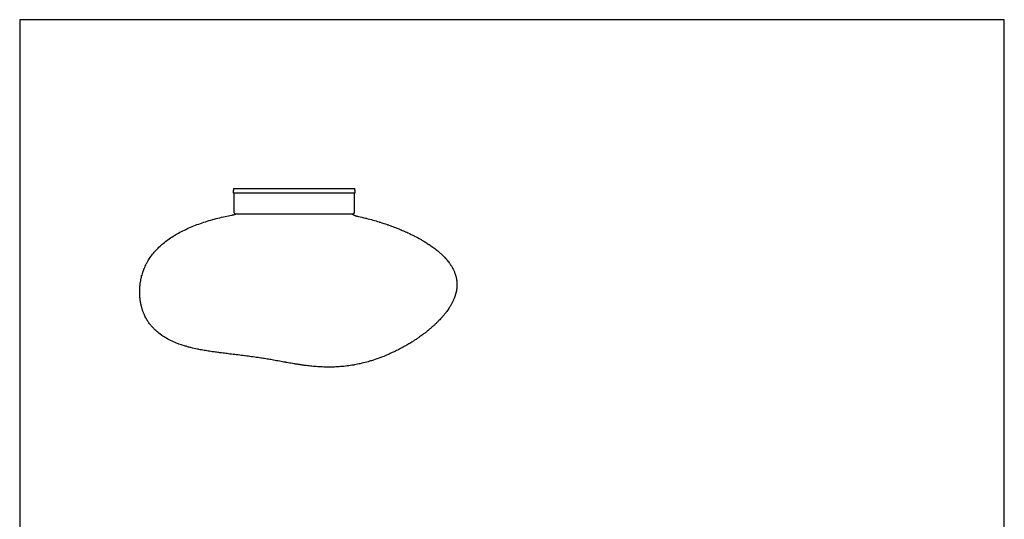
# Model space of a CAD drawing. Header units: millimetres. Extents: x -792 to 792, y -803 to 803.
# Tile 2 of 2: x -792 to 792, y 0 to 803. Entities that reach past the tile are written whole.
import ezdxf

# ---------------------------------------------------------------- set-up
doc = ezdxf.new("R2010")
doc.units = ezdxf.units.MM
doc.layers.add('Layer 01', color=7, linetype='Continuous', true_color=0x000000)
doc.layers.add('Make2D$Visible$Curves$Layer 01', color=7, linetype='Continuous', true_color=0x000000)

msp = doc.modelspace()

# ---------------------------------------------------------------- linework, layer by layer
at = {"layer": 'Layer 01'}
msp.add_lwpolyline([(-791.6, -803), (791.6, -803), (791.6, 803), (-791.6, 803)], close=True, dxfattribs=at)
at = {"layer": 'Make2D$Visible$Curves$Layer 01', "color": 18, "true_color": 0x000000}
for points, degree in [([(-448, 528.3, 0), (-447.9, 528.5, 0), (-447.8, 528.6, 0), (-447.7, 528.7, 0)], 3), ([(-447.7, 524.7, 0), (-447.8, 524.9, 0), (-447.9, 525, 0), (-448, 525.1, 0)], 3), ([(-447.7, 528.7, 0), (-447.7, 528.7, 0), (-447.6, 528.7, 0)], 2), ([(-447.7, 524.8, 0), (-447.7, 524.8, 0), (-447.6, 524.8, 0)], 2), ([(-447.6, 531.7, 0), (-447.6, 530.5, 0), (-447.6, 529.2, 0)], 2), ([(-447.6, 528.7, 0), (-447.6, 529, 0), (-447.6, 529.2, 0)], 2), ([(-447.6, 524.8, 0), (-447.6, 526.7, 0), (-447.6, 528.7, 0)], 2), ([(-447.6, 524.2, 0), (-447.6, 524.5, 0), (-447.6, 524.7, 0)], 2), ([(-446.5, 492.7, 0), (-446.5, 508.5, 0), (-446.5, 524.2, 0)], 2), ([(-254, 524.2, 0), (-254, 508.5, 0), (-254, 492.7, 0)], 2), ([(-252.9, 529.2, 0), (-252.9, 530.5, 0), (-252.9, 531.7, 0)], 2), ([(-252.9, 529.2, 0), (-252.9, 529, 0), (-252.9, 528.7, 0)], 2), ([(-252.9, 528.7, 0), (-252.9, 526.7, 0), (-252.9, 524.7, 0)], 2), ([(-252.9, 528.7, 0), (-252.8, 528.7, 0), (-252.8, 528.7, 0)], 2), ([(-252.9, 524.7, 0), (-252.9, 524.5, 0), (-252.9, 524.2, 0)], 2), ([(-252.8, 524.7, 0), (-252.8, 524.7, 0), (-252.9, 524.7, 0)], 2), ([(-252.6, 528.3, 0), (-252.7, 528.5, 0), (-252.8, 528.7, 0)], 2), ([(-252.6, 525.1, 0), (-252.6, 525, 0), (-252.7, 524.9, 0), (-252.8, 524.7, 0)], 3)]:
    msp.add_open_spline(points, degree=degree, dxfattribs=at)
for points, weights, knots in [([(-448, 525.1, 0), (-448, 525.4, 0), (-448, 526.9, 0), (-448, 528.3, 0), (-448, 528.3, 0)], [1, 0.733038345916, 1, 0.733038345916, 1], [0, 0, 0, 2.408618, 2.408618, 4.817237, 4.817237, 4.817237]), ([(-447.6, 531.7, 0), (-447.6, 531.7, 0), (-350.3, 531.7, 0), (-252.9, 531.7, 0), (-252.9, 531.7, 0)], [1, 0.707106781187, 1, 0.707106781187, 1], [0, 0, 0, 152.917022, 152.917022, 305.834045, 305.834045, 305.834045]), ([(-447.7, 524.8, 0), (-447.7, 525.1, 0), (-447.7, 527, 0), (-447.7, 528.7, 0), (-447.7, 528.7, 0)], [1, 0.707106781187, 1, 0.737197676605, 0.946001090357], [-6.283185, -6.283185, -6.283185, -3.141593, -3.141593, -0.322757, -0.322757, -0.322757]), ([(-252.8, 528.7, 0), (-252.8, 528.4, 0), (-252.8, 526.4, 0), (-252.8, 524.7, 0), (-252.8, 524.7, 0)], [1, 0.707106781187, 1, 0.737197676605, 0.946001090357], [-6.283185, -6.283185, -6.283185, -3.141593, -3.141593, -0.322757, -0.322757, -0.322757]), ([(-252.6, 528.3, 0), (-252.6, 528.1, 0), (-252.6, 526.6, 0), (-252.6, 525.1, 0), (-252.6, 525.1, 0)], [1, 0.733038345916, 1, 0.733038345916, 1], [0, 0, 0, 2.408618, 2.408618, 4.817237, 4.817237, 4.817237]), ([(-446.5, 492.7, 0), (-446.5, 491.9, 0), (-445.9, 491.3, 0), (-445.3, 490.7, 0), (-444.5, 490.7, 0)], [1, 0.853553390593, 0.853553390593, 0.853553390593, 1], [0, 0, 0, 1.656854, 1.656854, 3.313708, 3.313708, 3.313708]), ([(-254, 492.7, 0), (-254, 491.9, 0), (-254.6, 491.3, 0), (-255.2, 490.7, 0), (-256, 490.7, 0)], [1, 0.853553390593, 0.853553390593, 0.853553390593, 1], [0, 0, 0, 1.656854, 1.656854, 3.313708, 3.313708, 3.313708]), ([(-350.3, 490.7, 0), (-389.3, 490.7, 0), (-416.9, 490.7, 0), (-442.1, 490.7, 0), (-444.3, 490.7, 0)], [1, 0.853553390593, 0.853553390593, 0.853553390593, 0.975524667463], [0, 0, 0, 78.079257, 78.079257, 149.335807, 149.335807, 149.335807]), ([(-257.2, 490.7, 0), (-262, 490.7, 0), (-283.6, 490.7, 0), (-311.2, 490.7, 0), (-350.3, 490.7, 0)], [0.943169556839, 0.853553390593, 0.853553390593, 0.853553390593, 1], [17.00064, 17.00064, 17.00064, 78.079257, 78.079257, 156.158513, 156.158513, 156.158513])]:
    msp.add_rational_spline(points, weights, degree=2, knots=knots, dxfattribs=at)
for points, knots in [([(-446.5, 524.2, 0), (-446.6, 524.2, 0), (-447.3, 524.2, 0), (-447.6, 524.2, 0), (-447.6, 524.2, 0)], [291.848768, 291.848768, 291.848768, 291.848768, 293.199987, 306.527259, 306.527259, 306.527259, 306.527259]), ([(-254, 524.2, 0), (-254.6, 524.2, 0), (-256.4, 524.2, 0), (-260.7, 524.2, 0), (-266.9, 524.2, 0), (-274.6, 524.2, 0), (-283.7, 524.2, 0), (-294, 524.2, 0), (-305.3, 524.2, 0), (-317.5, 524.2, 0), (-330.4, 524.2, 0), (-343.6, 524.2, 0), (-356.9, 524.2, 0), (-370.1, 524.2, 0), (-383, 524.2, 0), (-395.2, 524.2, 0), (-406.6, 524.2, 0), (-416.9, 524.2, 0), (-426, 524.2, 0), (-433.7, 524.2, 0), (-439.8, 524.2, 0), (-444.1, 524.2, 0), (-445.9, 524.2, 0), (-446.5, 524.2, 0)], [14.64306, 14.64306, 14.64306, 14.64306, 26.654544, 39.981816, 53.309088, 66.636361, 79.963633, 93.290905, 106.618177, 119.945449, 133.272721, 146.599993, 159.927265, 173.254538, 186.58181, 199.909082, 213.236354, 226.563626, 239.890898, 253.21817, 266.545442, 279.872714, 291.848768, 291.848768, 291.848768, 291.848768]), ([(-252.9, 524.2, 0), (-252.9, 524.2, 0), (-253.2, 524.2, 0), (-253.9, 524.2, 0), (-254, 524.2, 0)], [0, 0, 0, 0, 13.327272, 14.64306, 14.64306, 14.64306, 14.64306]), ([(-597.8, 353.1, 0), (-597.9, 353.7, 0), (-598, 354.3, 0), (-598, 354.9, 0), (-598.1, 355.2, 0), (-598.1, 355.5, 0), (-598.1, 355.8, 0), (-598.1, 356.1, 0), (-598.2, 356.4, 0), (-598.2, 356.7, 0), (-598.2, 357, 0), (-598.3, 357.3, 0), (-598.3, 357.6, 0), (-598.3, 357.9, 0), (-598.3, 358.2, 0), (-598.3, 358.5, 0), (-598.4, 358.8, 0), (-598.4, 359.1, 0), (-598.4, 359.4, 0), (-598.4, 359.7, 0), (-598.4, 360, 0), (-598.4, 360.3, 0), (-598.5, 360.6, 0), (-598.5, 360.9, 0), (-598.5, 361.2, 0), (-598.5, 361.5, 0), (-598.5, 361.8, 0), (-598.5, 362.1, 0), (-598.5, 362.4, 0), (-598.5, 362.7, 0), (-598.6, 363, 0), (-598.6, 363.4, 0), (-598.6, 363.7, 0), (-598.6, 364, 0), (-598.6, 364.3, 0), (-598.6, 364.7, 0), (-598.6, 365, 0), (-598.6, 365.3, 0), (-598.6, 365.7, 0), (-598.6, 366, 0), (-598.6, 366.4, 0), (-598.6, 366.7, 0), (-598.6, 367, 0), (-598.6, 367.1, 0), (-598.6, 367.1, 0), (-598.6, 367.1, 0), (-598.6, 367.4, 0), (-598.6, 367.8, 0), (-598.5, 368.2, 0), (-598.5, 369, 0), (-598.5, 369.8, 0), (-598.5, 370.5, 0), (-598.4, 371.4, 0), (-598.4, 372.3, 0), (-598.3, 373.2, 0), (-598.2, 374.2, 0), (-598.1, 375.2, 0), (-598, 376.3, 0), (-597.9, 377.2, 0), (-597.8, 378.1, 0), (-597.7, 379.1, 0), (-597.7, 379.3, 0), (-597.6, 379.4, 0), (-597.6, 379.7, 0), (-597.6, 379.8, 0), (-597.6, 379.9, 0), (-597.5, 380.6, 0), (-597.4, 381.3, 0), (-597.2, 382, 0), (-597.1, 382.8, 0), (-597, 383.7, 0), (-596.8, 384.5, 0), (-596.6, 385.4, 0), (-596.5, 386.3, 0), (-596.3, 387.3, 0), (-596.2, 387.4, 0), (-596.2, 387.6, 0), (-596.1, 387.7, 0), (-595.9, 388.7, 0), (-595.7, 389.6, 0), (-595.5, 390.6, 0), (-595.1, 392, 0), (-594.7, 393.3, 0), (-594.3, 394.7, 0), (-594.2, 395, 0), (-594.1, 395.3, 0), (-594, 395.6, 0), (-593.9, 396.1, 0), (-593.7, 396.7, 0), (-593.5, 397.2, 0), (-593.2, 398.2, 0), (-592.9, 399.1, 0), (-592.5, 400.1, 0), (-592.1, 401.1, 0), (-591.7, 402.1, 0), (-591.3, 403.1, 0), (-591.3, 403.3, 0), (-591.2, 403.5, 0), (-591.1, 403.7, 0), (-590.5, 405.2, 0), (-589.8, 406.7, 0), (-589, 408.3, 0), (-588.7, 409, 0), (-588.3, 409.7, 0), (-588, 410.4, 0), (-587.2, 411.9, 0), (-586.3, 413.5, 0), (-585.4, 415, 0), (-585, 415.8, 0), (-584.5, 416.6, 0), (-584, 417.5, 0), (-582.5, 419.8, 0), (-580.9, 422.1, 0), (-579.2, 424.3, 0), (-577.5, 426.6, 0), (-575.7, 428.9, 0), (-573.8, 431, 0), (-571.8, 433.2, 0), (-569.7, 435.3, 0), (-567.6, 437.4, 0), (-565.4, 439.5, 0), (-563.1, 441.6, 0), (-560.8, 443.5, 0), (-558.3, 445.5, 0), (-555.8, 447.5, 0), (-553.2, 449.3, 0), (-550.5, 451.3, 0), (-547.8, 453.1, 0), (-545, 454.9, 0), (-542.1, 456.7, 0), (-539.2, 458.4, 0), (-536.2, 460, 0), (-533.1, 461.7, 0), (-530, 463.4, 0), (-526.8, 464.9, 0), (-523.5, 466.5, 0), (-520.2, 468, 0), (-516.9, 469.4, 0), (-513.5, 470.9, 0), (-510, 472.2, 0), (-506.5, 473.6, 0), (-502.9, 474.9, 0), (-499.3, 476.2, 0), (-495.7, 477.4, 0), (-491.9, 478.6, 0), (-488.2, 479.8, 0), (-484.4, 480.9, 0), (-480.6, 482, 0), (-476.8, 483, 0), (-472.9, 484, 0), (-469, 485, 0), (-465.1, 486, 0), (-461.2, 486.8, 0), (-457.8, 487.6, 0), (-454.4, 488.3, 0), (-451, 488.9, 0)], [0, 0, 0, 0, 2.239676, 2.239676, 2.239676, 3.35202, 3.35202, 3.35202, 4.463012, 4.463012, 4.463012, 5.575399, 5.575399, 5.575399, 6.692245, 6.692245, 6.692245, 7.816741, 7.816741, 7.816741, 8.952333, 8.952333, 8.952333, 10.102729, 10.102729, 10.102729, 11.271966, 11.271966, 11.271966, 12.464461, 12.464461, 12.464461, 13.685091, 13.685091, 13.685091, 14.939274, 14.939274, 14.939274, 16.233094, 16.233094, 16.233094, 17.530524, 17.530524, 17.530524, 17.573399, 17.573399, 17.573399, 18.96804, 18.96804, 18.96804, 21.957894, 21.957894, 21.957894, 25.295898, 25.295898, 25.295898, 29.116063, 29.116063, 29.116063, 32.602881, 32.602881, 32.602881, 33.223233, 33.223233, 33.62381, 33.62381, 33.62381, 36.236287, 36.236287, 36.236287, 39.171731, 39.171731, 39.171731, 42.529365, 42.529365, 42.529365, 43.081221, 43.081221, 43.081221, 46.465377, 46.465377, 46.465377, 51.255761, 51.255761, 51.255761, 52.285543, 52.285543, 52.285543, 54.125662, 54.125662, 54.125662, 57.468556, 57.468556, 57.468556, 60.862964, 60.862964, 60.862964, 61.51116, 61.51116, 61.51116, 66.735724, 66.735724, 66.735724, 69.144735, 69.144735, 69.144735, 74.477432, 74.477432, 74.477432, 77.371695, 77.371695, 77.371695, 85.732672, 85.732672, 85.732672, 94.355954, 94.355954, 94.355954, 103.322172, 103.322172, 103.322172, 112.669212, 112.669212, 112.669212, 122.404129, 122.404129, 122.404129, 132.515469, 132.515469, 132.515469, 142.982483, 142.982483, 142.982483, 153.78051, 153.78051, 153.78051, 164.883303, 164.883303, 164.883303, 176.26337, 176.26337, 176.26337, 187.891262, 187.891262, 187.891262, 199.734561, 199.734561, 199.734561, 211.757117, 211.757117, 211.757117, 223.91887, 223.91887, 223.91887, 234.2905, 234.2905, 234.2905, 234.2905]), ([(-451, 488.9, 0), (-450.9, 489, 0), (-450.6, 489, 0), (-450.6, 489, 0), (-450.5, 489, 0), (-450.5, 489.1, 0), (-450.4, 489.1, 0), (-450.3, 489.1, 0), (-450.3, 489.1, 0), (-450.2, 489.1, 0), (-450.2, 489.1, 0), (-450.2, 489.1, 0), (-450.1, 489.1, 0), (-450, 489.1, 0), (-449.9, 489.1, 0), (-449.8, 489.2, 0), (-449.5, 489.2, 0), (-449.2, 489.2, 0), (-449.2, 489.2, 0), (-448.9, 489.3, 0), (-448.4, 489.3, 0), (-447.4, 489.6, 0), (-447.2, 489.7, 0), (-447, 489.7, 0), (-446.7, 489.8, 0), (-446.4, 489.9, 0), (-446, 490.1, 0), (-445.6, 490.2, 0), (-445.4, 490.3, 0), (-445.2, 490.4, 0), (-445, 490.5, 0), (-445, 490.5, 0), (-444.9, 490.5, 0), (-444.9, 490.5, 0), (-444.7, 490.6, 0), (-444.5, 490.7, 0), (-444.3, 490.7, 0)], [0.001424, 0.001424, 0.001424, 0.001424, 1.212983, 1.212983, 1.212983, 2.022011, 2.022011, 2.485706, 2.485706, 2.69031, 2.69031, 2.774596, 2.774596, 2.774596, 3.155616, 3.155616, 3.155616, 5.168576, 5.168576, 5.168576, 9.933467, 9.933467, 9.933467, 10.949567, 10.949567, 10.949567, 12.248582, 12.248582, 12.248582, 13.037604, 13.037604, 13.037604, 13.105562, 13.105562, 13.105562, 13.754065, 13.754065, 13.754065, 13.754065]), ([(-257.2, 490.7, 0), (-256.8, 490.4, 0), (-256.3, 490.1, 0), (-255.8, 489.8, 0), (-255.6, 489.7, 0), (-255.3, 489.6, 0), (-255.1, 489.4, 0), (-254.7, 489.2, 0), (-254.4, 489.1, 0), (-254, 488.9, 0), (-253.8, 488.8, 0), (-253.5, 488.7, 0), (-253.3, 488.6, 0), (-253, 488.4, 0), (-252.7, 488.3, 0), (-252.3, 488.2, 0), (-252, 488.1, 0), (-251.6, 488, 0), (-251.3, 487.8, 0), (-251, 487.7, 0), (-250.8, 487.7, 0), (-250.6, 487.6, 0), (-250.5, 487.6, 0), (-250.4, 487.6, 0), (-250.2, 487.5, 0), (-250.1, 487.5, 0), (-250, 487.4, 0), (-249.9, 487.4, 0), (-249.9, 487.4, 0), (-249.8, 487.4, 0), (-249.6, 487.4, 0)], [2.568419, 2.568419, 2.568419, 2.568419, 4.324606, 4.324606, 4.324606, 5.241637, 5.241637, 5.241637, 6.605361, 6.605361, 6.605361, 7.622568, 7.622568, 7.622568, 8.938841, 8.938841, 8.938841, 10.477455, 10.477455, 10.477455, 11.643486, 11.643486, 11.643486, 12.281364, 12.281364, 12.281364, 13.395243, 13.395243, 13.395243, 14.487381, 14.487381, 14.487381, 14.487381]), ([(-249.6, 487.4, 0), (-248.8, 487.2, 0), (-248.1, 487, 0), (-247.3, 486.9, 0), (-243.3, 486, 0), (-239.4, 485.1, 0), (-235.4, 484.1, 0), (-234.8, 483.9, 0), (-234.2, 483.8, 0), (-233.6, 483.6, 0), (-230.3, 482.8, 0), (-227, 481.9, 0), (-223.7, 481, 0), (-220.3, 480, 0), (-217, 479, 0), (-213.7, 478, 0), (-213.1, 477.8, 0), (-212.5, 477.7, 0), (-212, 477.5, 0), (-208.2, 476.3, 0), (-204.3, 475, 0), (-200.5, 473.7, 0), (-200.2, 473.6, 0), (-199.8, 473.5, 0), (-199, 473.2, 0), (-198.6, 473.1, 0), (-198.2, 472.9, 0), (-195.2, 471.9, 0), (-192.2, 470.8, 0), (-189.2, 469.6, 0), (-187.9, 469.1, 0), (-186.7, 468.6, 0), (-185.4, 468.2, 0), (-183, 467.2, 0), (-180.6, 466.2, 0), (-178.2, 465.2, 0), (-177, 464.7, 0), (-175.7, 464.2, 0), (-174.5, 463.7, 0), (-172.2, 462.6, 0), (-169.8, 461.6, 0), (-167.4, 460.5, 0), (-164, 458.9, 0), (-160.5, 457.2, 0), (-157.1, 455.4, 0), (-157, 455.4, 0), (-156.9, 455.3, 0), (-156.8, 455.3, 0), (-153.5, 453.6, 0), (-150.3, 451.9, 0), (-147.1, 450.1, 0), (-145.7, 449.3, 0), (-144.3, 448.4, 0), (-142.8, 447.6, 0), (-141.1, 446.6, 0), (-139.4, 445.5, 0), (-137.7, 444.5, 0), (-135.7, 443.2, 0), (-133.6, 441.8, 0), (-131.6, 440.5, 0), (-130.7, 439.9, 0), (-129.8, 439.2, 0), (-128.9, 438.6, 0), (-126.8, 437.1, 0), (-124.7, 435.5, 0), (-122.7, 433.9, 0), (-122.5, 433.8, 0), (-122.3, 433.6, 0), (-121.8, 433.3, 0), (-121.6, 433.1, 0), (-121.2, 432.7, 0), (-121, 432.6, 0), (-120.8, 432.4, 0), (-119, 431, 0), (-117.2, 429.5, 0), (-115.5, 427.9, 0), (-114.8, 427.3, 0), (-114.1, 426.7, 0), (-113.4, 426.1, 0), (-111.1, 423.9, 0), (-108.9, 421.7, 0), (-106.9, 419.4, 0), (-106.3, 418.8, 0), (-105.7, 418.2, 0), (-105.2, 417.5, 0), (-103.8, 415.9, 0), (-102.4, 414.2, 0), (-101.2, 412.5, 0), (-100.3, 411.4, 0), (-99.5, 410.2, 0), (-98.7, 409, 0), (-97.9, 407.8, 0), (-97.1, 406.6, 0), (-96.4, 405.3, 0), (-95.8, 404.3, 0), (-95.2, 403.2, 0), (-94.7, 402.2, 0), (-93.9, 400.6, 0), (-93.2, 399.1, 0), (-92.6, 397.6, 0), (-92.5, 397.3, 0), (-92.4, 397.1, 0), (-92.3, 396.8, 0), (-92.2, 396.6, 0), (-92.2, 396.5, 0), (-91.9, 395.7, 0), (-91.6, 394.9, 0), (-91.3, 394.1, 0), (-91, 393.3, 0), (-90.8, 392.6, 0), (-90.6, 391.8, 0), (-90.4, 391.2, 0), (-90.2, 390.5, 0), (-90, 389.8, 0), (-90, 389.5, 0), (-89.9, 389.1, 0), (-89.8, 388.8, 0), (-89.7, 388.5, 0), (-89.7, 388.2, 0), (-89.6, 387.9, 0), (-89.5, 387.3, 0), (-89.4, 386.7, 0), (-89.3, 386.1, 0), (-89.2, 385.6, 0), (-89.1, 385, 0), (-89, 384.5, 0), (-88.9, 384, 0), (-88.9, 383.5, 0), (-88.8, 383, 0), (-88.8, 382.5, 0), (-88.7, 382, 0), (-88.7, 381.5, 0), (-88.6, 381.1, 0), (-88.6, 380.6, 0), (-88.6, 380.1, 0), (-88.6, 379.7, 0), (-88.5, 379.3, 0), (-88.5, 378.8, 0), (-88.5, 378.4, 0), (-88.5, 378, 0), (-88.5, 377.6, 0), (-88.5, 377.2, 0), (-88.5, 376.8, 0), (-88.5, 376.4, 0), (-88.5, 376.3, 0), (-88.5, 376.1, 0), (-88.5, 375.9, 0), (-88.5, 375.7, 0), (-88.5, 375.5, 0), (-88.6, 375.3, 0), (-88.6, 374.9, 0), (-88.6, 374.6, 0), (-88.6, 374.2, 0), (-88.6, 373.5, 0), (-88.7, 372.8, 0), (-88.8, 372.1, 0)], [437.719262, 437.719262, 437.719262, 437.719262, 440.110679, 440.110679, 440.110679, 452.448223, 452.448223, 452.448223, 454.366167, 454.366167, 454.366167, 464.798118, 464.798118, 464.798118, 475.3915, 475.3915, 475.3915, 477.13942, 477.13942, 477.13942, 489.443522, 489.443522, 489.443522, 490.859028, 490.859028, 491.988354, 491.988354, 491.988354, 501.673015, 501.673015, 501.673015, 505.856708, 505.856708, 505.856708, 513.783604, 513.783604, 513.783604, 517.820612, 517.820612, 517.820612, 525.721818, 525.721818, 525.721818, 537.42848, 537.42848, 537.42848, 537.75107, 537.75107, 537.75107, 548.840562, 548.840562, 548.840562, 553.874738, 553.874738, 553.874738, 559.8971, 559.8971, 559.8971, 567.209223, 567.209223, 567.209223, 570.547953, 570.547953, 570.547953, 578.353755, 578.353755, 578.353755, 579.368682, 579.368682, 580.148973, 580.148973, 580.759623, 580.759623, 580.759623, 587.73232, 587.73232, 587.73232, 590.518856, 590.518856, 590.518856, 599.853914, 599.853914, 599.853914, 602.394394, 602.394394, 602.394394, 608.823516, 608.823516, 608.823516, 613.116404, 613.116404, 613.116404, 617.565028, 617.565028, 617.565028, 621.194041, 621.194041, 621.194041, 626.345489, 626.345489, 626.345489, 626.937339, 626.937339, 627.486024, 627.486024, 627.486024, 630.146735, 630.146735, 630.146735, 632.551574, 632.551574, 632.551574, 634.74279, 634.74279, 634.74279, 635.798702, 635.798702, 635.798702, 636.752139, 636.752139, 636.752139, 638.607692, 638.607692, 638.607692, 640.331582, 640.331582, 640.331582, 641.94227, 641.94227, 641.94227, 643.455256, 643.455256, 643.455256, 644.883645, 644.883645, 644.883645, 646.238588, 646.238588, 646.238588, 647.529628, 647.529628, 647.529628, 648.764986, 648.764986, 648.764986, 649.302456, 649.302456, 649.302456, 649.951762, 649.951762, 649.951762, 651.096233, 651.096233, 651.096233, 653.279232, 653.279232, 653.279232, 653.279232]), ([(-88.8, 372.1, 0), (-88.8, 371.8, 0), (-88.8, 371.4, 0), (-88.9, 371.1, 0), (-88.9, 370.8, 0), (-89, 370.4, 0), (-89, 370.1, 0), (-89.1, 369.7, 0), (-89.1, 369.4, 0), (-89.2, 369, 0), (-89.2, 368.7, 0), (-89.3, 368.3, 0), (-89.3, 368, 0), (-89.4, 367.6, 0), (-89.5, 367.3, 0), (-89.5, 366.9, 0), (-89.6, 366.5, 0), (-89.7, 366.2, 0), (-89.7, 365.8, 0), (-89.8, 365.4, 0), (-89.9, 365.1, 0), (-90, 364.7, 0), (-90.1, 364.3, 0), (-90.2, 363.9, 0), (-90.3, 363.5, 0), (-90.4, 363.1, 0), (-90.5, 362.7, 0), (-90.6, 362.3, 0), (-90.6, 362.2, 0), (-90.7, 362.1, 0), (-90.7, 362, 0), (-90.8, 361.7, 0), (-90.9, 361.4, 0), (-91, 361.1, 0), (-91.1, 360.7, 0), (-91.2, 360.2, 0), (-91.4, 359.8, 0), (-91.5, 359.3, 0), (-91.6, 358.9, 0), (-91.8, 358.4, 0), (-92, 358, 0), (-92.1, 357.5, 0), (-92.3, 357, 0), (-92.5, 356.5, 0), (-92.7, 356, 0), (-92.9, 355.5, 0), (-93.1, 355, 0), (-93.3, 354.5, 0), (-93.5, 354, 0), (-93.7, 353.4, 0), (-94, 352.8, 0), (-94.2, 352.3, 0), (-94.5, 351.7, 0), (-94.8, 351.1, 0), (-95.1, 350.5, 0), (-95.3, 350, 0), (-95.5, 349.5, 0), (-95.8, 349, 0), (-95.8, 348.9, 0), (-95.9, 348.7, 0), (-96, 348.5, 0), (-96.8, 347.1, 0), (-97.6, 345.6, 0), (-98.4, 344.2, 0), (-99.2, 342.8, 0), (-100, 341.4, 0), (-100.9, 340.1, 0), (-101.1, 339.9, 0), (-101.2, 339.6, 0), (-101.4, 339.3, 0), (-101.5, 339.1, 0), (-101.6, 339, 0), (-103.1, 336.8, 0), (-104.6, 334.6, 0), (-106.2, 332.6, 0), (-106.3, 332.4, 0), (-106.4, 332.3, 0), (-106.5, 332.2, 0), (-107.4, 331, 0), (-108.3, 329.9, 0), (-109.2, 328.8, 0), (-110.4, 327.4, 0), (-111.5, 326, 0), (-112.7, 324.7, 0), (-112.8, 324.6, 0), (-112.8, 324.6, 0), (-112.9, 324.5, 0), (-114.4, 322.9, 0), (-115.9, 321.2, 0), (-117.4, 319.6, 0), (-118.1, 318.9, 0), (-118.8, 318.2, 0), (-119.5, 317.5, 0), (-120.6, 316.4, 0), (-121.8, 315.2, 0), (-123, 314.1, 0), (-124.2, 312.9, 0), (-125.5, 311.7, 0), (-126.8, 310.5, 0), (-127.9, 309.6, 0), (-128.9, 308.7, 0), (-129.9, 307.8, 0), (-131.3, 306.6, 0), (-132.7, 305.4, 0), (-134.1, 304.3, 0), (-134.3, 304.1, 0), (-134.5, 303.9, 0), (-134.7, 303.7, 0), (-136.1, 302.6, 0), (-137.4, 301.6, 0), (-138.7, 300.5, 0), (-140.2, 299.4, 0), (-141.7, 298.3, 0), (-143.2, 297.1, 0), (-143.5, 296.9, 0), (-143.7, 296.7, 0), (-144, 296.5, 0), (-146, 295.1, 0), (-148, 293.6, 0), (-150, 292.2, 0), (-150.6, 291.8, 0), (-151.3, 291.3, 0), (-152, 290.8, 0), (-153.6, 289.7, 0), (-155.1, 288.7, 0), (-156.7, 287.7, 0), (-158.2, 286.7, 0), (-159.8, 285.7, 0), (-161.3, 284.7, 0), (-162.3, 284.1, 0), (-163.3, 283.5, 0), (-164.3, 282.8, 0), (-166.6, 281.5, 0), (-168.8, 280.2, 0), (-171, 278.9, 0), (-171.8, 278.4, 0), (-172.5, 278, 0), (-173.2, 277.7, 0), (-175.8, 276.2, 0), (-178.4, 274.8, 0), (-181, 273.4, 0), (-181.3, 273.3, 0), (-181.5, 273.2, 0), (-182.1, 272.9, 0), (-182.4, 272.7, 0), (-182.9, 272.4, 0), (-183.3, 272.3, 0), (-183.5, 272.1, 0), (-186.1, 270.8, 0), (-188.7, 269.6, 0), (-191.3, 268.4, 0), (-192.8, 267.7, 0), (-194.3, 267, 0), (-195.8, 266.3, 0), (-197.8, 265.4, 0), (-199.7, 264.6, 0), (-201.7, 263.7, 0), (-204.7, 262.5, 0), (-207.7, 261.3, 0), (-210.7, 260.2, 0), (-211.2, 259.9, 0), (-211.8, 259.7, 0), (-212.3, 259.6, 0), (-215.8, 258.3, 0), (-219.3, 257, 0), (-222.9, 255.9, 0), (-224.9, 255.2, 0), (-227, 254.6, 0), (-229, 254, 0), (-230.5, 253.6, 0), (-232.1, 253.1, 0), (-233.6, 252.7, 0), (-237.1, 251.8, 0), (-240.7, 250.9, 0), (-244.2, 250.1, 0), (-247, 249.5, 0), (-249.9, 248.9, 0), (-252.7, 248.4, 0), (-253.4, 248.3, 0), (-254.1, 248.1, 0), (-254.8, 248, 0), (-258.2, 247.4, 0), (-261.7, 246.9, 0), (-265.2, 246.5, 0), (-268.6, 246, 0), (-272.1, 245.7, 0), (-275.5, 245.4, 0), (-278.9, 245.1, 0), (-282.3, 244.9, 0), (-285.6, 244.8, 0), (-288.9, 244.7, 0), (-292.2, 244.6, 0), (-295.5, 244.6, 0), (-298.8, 244.7, 0), (-302, 244.7, 0), (-305.2, 244.9, 0), (-308.4, 245, 0), (-311.6, 245.2, 0), (-314.7, 245.4, 0), (-316.3, 245.5, 0), (-317.8, 245.7, 0), (-319.4, 245.8, 0), (-320.9, 246, 0), (-322.4, 246.1, 0), (-324, 246.3, 0), (-325.5, 246.4, 0), (-327, 246.6, 0), (-328.5, 246.8, 0), (-330, 247, 0), (-331.5, 247.2, 0), (-333, 247.3, 0), (-333.8, 247.4, 0), (-334.5, 247.5, 0), (-335.2, 247.6, 0), (-336, 247.7, 0), (-336.7, 247.8, 0), (-337.5, 248, 0), (-338.2, 248.1, 0), (-338.9, 248.2, 0), (-339.7, 248.3, 0), (-340.4, 248.4, 0), (-341.1, 248.5, 0), (-341.9, 248.6, 0), (-342.6, 248.7, 0), (-343.3, 248.8, 0), (-344, 248.9, 0), (-344.8, 249, 0), (-345.5, 249.2, 0), (-346.2, 249.3, 0), (-347, 249.4, 0), (-347.7, 249.5, 0), (-348.5, 249.6, 0), (-349.2, 249.8, 0), (-349.9, 249.9, 0), (-350.7, 250, 0), (-352.2, 250.2, 0), (-353.7, 250.5, 0), (-355.1, 250.7, 0), (-356.7, 251, 0), (-358.2, 251.3, 0), (-359.7, 251.5, 0), (-361.2, 251.8, 0), (-362.7, 252.1, 0), (-364.2, 252.3, 0), (-364.4, 252.4, 0), (-364.5, 252.4, 0), (-364.7, 252.4, 0), (-364.9, 252.5, 0), (-365, 252.5, 0), (-366.3, 252.7, 0), (-367.6, 252.9, 0), (-368.9, 253.2, 0), (-372.1, 253.7, 0), (-375.2, 254.3, 0), (-378.3, 254.9, 0), (-378.4, 254.9, 0), (-378.4, 254.9, 0), (-378.5, 254.9, 0), (-381.7, 255.5, 0), (-384.9, 256, 0), (-388, 256.6, 0), (-388.4, 256.6, 0), (-388.9, 256.7, 0), (-389.4, 256.8, 0), (-392.2, 257.3, 0), (-395.1, 257.8, 0), (-398, 258.3, 0), (-398.5, 258.3, 0), (-398.9, 258.4, 0), (-399.3, 258.5, 0), (-402.3, 258.9, 0), (-405.3, 259.4, 0), (-408.3, 259.9, 0), (-408.5, 259.9, 0), (-408.7, 259.9, 0), (-408.9, 260, 0), (-412.1, 260.4, 0), (-415.3, 260.9, 0), (-418.7, 261.4, 0), (-418.7, 261.4, 0), (-418.8, 261.4, 0), (-418.8, 261.4, 0), (-422.2, 261.9, 0), (-425.6, 262.3, 0), (-429.1, 262.8, 0), (-429.2, 262.8, 0), (-429.4, 262.8, 0), (-429.5, 262.8, 0), (-433.1, 263.3, 0), (-436.7, 263.7, 0), (-440.3, 264.2, 0), (-440.4, 264.2, 0), (-440.5, 264.2, 0), (-440.7, 264.2, 0), (-444.1, 264.6, 0), (-447.7, 265, 0), (-451.2, 265.5, 0), (-452, 265.6, 0), (-452.7, 265.6, 0), (-453.5, 265.7, 0), (-456.4, 266.1, 0), (-459.3, 266.4, 0), (-462.1, 266.8, 0), (-463.8, 267, 0), (-465.5, 267.2, 0), (-467.2, 267.4, 0), (-469.2, 267.7, 0), (-471.1, 267.9, 0), (-473.1, 268.2, 0), (-475.6, 268.5, 0), (-478.1, 268.8, 0), (-480.6, 269.2, 0), (-481.8, 269.4, 0), (-482.9, 269.5, 0), (-484, 269.7, 0), (-487, 270.1, 0), (-489.9, 270.6, 0), (-492.9, 271.1, 0), (-493.2, 271.1, 0), (-493.5, 271.2, 0), (-493.9, 271.3, 0), (-494, 271.3, 0), (-494.3, 271.3, 0), (-494.6, 271.4, 0), (-494.9, 271.4, 0), (-497.8, 271.9, 0), (-500.8, 272.5, 0), (-503.7, 273.1, 0), (-504.3, 273.2, 0), (-505, 273.3, 0), (-505.7, 273.5, 0), (-509.3, 274.2, 0), (-512.9, 275, 0), (-516.4, 275.9, 0), (-518.1, 276.3, 0), (-519.8, 276.8, 0), (-521.5, 277.3, 0), (-523.3, 277.8, 0), (-525, 278.3, 0), (-526.8, 278.8, 0), (-529.7, 279.7, 0), (-532.6, 280.7, 0), (-535.5, 281.7, 0), (-536, 281.9, 0), (-536.4, 282.1, 0), (-536.8, 282.2, 0), (-540.1, 283.5, 0), (-543.3, 284.8, 0), (-546.4, 286.3, 0), (-546.5, 286.3, 0), (-546.6, 286.3, 0), (-546.6, 286.4, 0), (-549.6, 287.8, 0), (-552.6, 289.3, 0), (-555.5, 290.9, 0), (-555.5, 291, 0), (-555.6, 291, 0), (-555.7, 291.1, 0), (-558.2, 292.5, 0), (-560.7, 294.1, 0), (-563.1, 295.7, 0), (-563.3, 295.9, 0), (-563.6, 296, 0), (-563.8, 296.2, 0), (-566.4, 298, 0), (-568.9, 300, 0), (-571.3, 302.1, 0), (-572.3, 303, 0), (-573.3, 303.9, 0), (-574.2, 304.8, 0), (-575.5, 306.1, 0), (-576.8, 307.3, 0), (-578, 308.7, 0), (-579.3, 310.1, 0), (-580.6, 311.6, 0), (-581.8, 313.2, 0), (-582.4, 314, 0), (-583.1, 314.9, 0), (-583.7, 315.7, 0), (-584.8, 317.3, 0), (-585.9, 319, 0), (-586.9, 320.6, 0), (-587.4, 321.5, 0), (-588, 322.4, 0), (-588.5, 323.4, 0), (-588.6, 323.6, 0), (-588.7, 323.7, 0), (-588.8, 324, 0), (-589.3, 325, 0), (-589.9, 326, 0), (-590.3, 327, 0), (-590.8, 328, 0), (-591.2, 328.9, 0), (-591.6, 329.8, 0), (-591.9, 330.4, 0), (-592.1, 331, 0), (-592.3, 331.5, 0), (-592.4, 331.8, 0), (-592.6, 332.1, 0), (-592.7, 332.4, 0), (-593, 333.2, 0), (-593.3, 334, 0), (-593.6, 334.8, 0), (-593.8, 335.5, 0), (-594.1, 336.2, 0), (-594.3, 336.9, 0), (-594.5, 337.6, 0), (-594.7, 338.3, 0), (-594.9, 338.9, 0), (-595.1, 339.5, 0), (-595.2, 340, 0), (-595.4, 340.6, 0), (-595.4, 340.7, 0), (-595.4, 340.7, 0), (-595.4, 340.7, 0), (-595.6, 341.3, 0), (-595.7, 341.9, 0), (-595.8, 342.4, 0), (-596, 342.9, 0), (-596.1, 343.4, 0), (-596.2, 344, 0), (-596.3, 344.4, 0), (-596.4, 344.9, 0), (-596.5, 345.4, 0), (-596.6, 345.8, 0), (-596.7, 346.3, 0), (-596.8, 346.7, 0), (-596.9, 347.1, 0), (-597, 347.5, 0), (-597, 347.9, 0), (-597.1, 348.3, 0), (-597.2, 348.7, 0), (-597.2, 349.1, 0), (-597.3, 349.5, 0), (-597.4, 349.8, 0), (-597.4, 350.2, 0), (-597.5, 350.5, 0), (-597.5, 350.9, 0), (-597.6, 351.2, 0), (-597.6, 351.6, 0), (-597.7, 351.9, 0), (-597.7, 352.2, 0), (-597.7, 352.5, 0), (-597.8, 352.8, 0), (-597.8, 353.1, 0), (-597.8, 353.1, 0), (-597.8, 353.1, 0), (-597.8, 353.1, 0)], [0, 0, 0, 0, 1.066714, 1.066714, 1.066714, 2.147532, 2.147532, 2.147532, 3.245885, 3.245885, 3.245885, 4.36553, 4.36553, 4.36553, 5.510602, 5.510602, 5.510602, 6.685689, 6.685689, 6.685689, 7.895913, 7.895913, 7.895913, 9.147025, 9.147025, 9.147025, 10.445531, 10.445531, 10.445531, 10.760754, 10.760754, 10.760754, 11.798817, 11.798817, 11.798817, 13.21539, 13.21539, 13.21539, 14.705051, 14.705051, 14.705051, 16.279206, 16.279206, 16.279206, 17.951194, 17.951194, 17.951194, 19.7367, 19.7367, 19.7367, 21.654316, 21.654316, 21.654316, 23.726002, 23.726002, 23.726002, 25.407565, 25.407565, 25.407565, 25.97869, 25.97869, 25.97869, 31.165051, 31.165051, 31.165051, 36.138097, 36.138097, 36.138097, 36.922487, 36.922487, 37.571862, 37.571862, 37.571862, 45.759591, 45.759591, 45.759591, 46.258261, 46.258261, 46.258261, 50.781948, 50.781948, 50.781948, 56.342017, 56.342017, 56.342017, 56.620278, 56.620278, 56.620278, 63.481027, 63.481027, 63.481027, 66.594854, 66.594854, 66.594854, 71.623262, 71.623262, 71.623262, 77.101715, 77.101715, 77.101715, 81.385853, 81.385853, 81.385853, 87.006206, 87.006206, 87.006206, 87.890345, 87.890345, 87.890345, 93.203223, 93.203223, 93.203223, 98.956458, 98.956458, 98.956458, 100.05064, 100.05064, 100.05064, 107.640367, 107.640367, 107.640367, 110.273088, 110.273088, 110.273088, 116.057191, 116.057191, 116.057191, 121.799569, 121.799569, 121.799569, 125.445991, 125.445991, 125.445991, 133.483876, 133.483876, 133.483876, 136.047669, 136.047669, 136.047669, 145.268996, 145.268996, 145.268996, 146.300365, 146.300365, 147.086143, 147.086143, 148.193787, 148.193787, 148.193787, 157.091067, 157.091067, 157.091067, 162.292471, 162.292471, 162.292471, 168.892619, 168.892619, 168.892619, 178.860115, 178.860115, 178.860115, 180.616812, 180.616812, 180.616812, 192.213241, 192.213241, 192.213241, 198.770586, 198.770586, 198.770586, 203.637662, 203.637662, 203.637662, 214.856235, 214.856235, 214.856235, 223.693991, 223.693991, 223.693991, 225.841003, 225.841003, 225.841003, 236.575007, 236.575007, 236.575007, 247.047791, 247.047791, 247.047791, 257.257457, 257.257457, 257.257457, 267.210255, 267.210255, 267.210255, 276.920999, 276.920999, 276.920999, 286.413962, 286.413962, 286.413962, 291.088603, 291.088603, 291.088603, 295.72274, 295.72274, 295.72274, 300.322543, 300.322543, 300.322543, 304.894908, 304.894908, 304.894908, 307.17303, 307.17303, 307.17303, 309.447182, 309.447182, 309.447182, 311.71835, 311.71835, 311.71835, 313.987636, 313.987636, 313.987636, 316.266507, 316.266507, 316.266507, 318.566642, 318.566642, 318.566642, 320.889528, 320.889528, 320.889528, 323.236602, 323.236602, 323.236602, 328.009709, 328.009709, 328.009709, 332.898069, 332.898069, 332.898069, 337.913689, 337.913689, 337.913689, 338.342406, 338.342406, 338.769247, 338.769247, 338.769247, 343.066658, 343.066658, 343.066658, 353.811333, 353.811333, 353.811333, 354.036687, 354.036687, 354.036687, 365.130541, 365.130541, 365.130541, 366.778672, 366.778672, 366.778672, 376.921042, 376.921042, 376.921042, 378.422235, 378.422235, 378.422235, 388.974289, 388.974289, 388.974289, 389.645352, 389.645352, 389.645352, 400.880486, 400.880486, 400.880486, 401.055443, 401.055443, 401.055443, 412.536385, 412.536385, 412.536385, 412.977605, 412.977605, 412.977605, 424.67745, 424.67745, 424.67745, 425.037776, 425.037776, 425.037776, 436.18097, 436.18097, 436.18097, 438.592155, 438.592155, 438.592155, 447.538865, 447.538865, 447.538865, 452.765344, 452.765344, 452.765344, 458.811028, 458.811028, 458.811028, 466.525864, 466.525864, 466.525864, 470.029268, 470.029268, 470.029268, 479.080124, 479.080124, 479.080124, 480.04843, 480.04843, 480.29071, 480.29071, 481.20194, 481.20194, 481.20194, 490.20053, 490.20053, 490.20053, 492.31551, 492.31551, 492.31551, 503.338846, 503.338846, 503.338846, 508.699278, 508.699278, 508.699278, 514.227021, 514.227021, 514.227021, 523.474714, 523.474714, 523.474714, 524.931281, 524.931281, 524.931281, 535.401842, 535.401842, 535.401842, 535.634881, 535.634881, 535.634881, 545.596979, 545.596979, 545.596979, 545.881095, 545.881095, 545.881095, 554.676965, 554.676965, 554.676965, 555.487894, 555.487894, 555.487894, 565.08659, 565.08659, 565.08659, 569.053582, 569.053582, 569.053582, 574.427374, 574.427374, 574.427374, 580.394539, 580.394539, 580.394539, 583.627309, 583.627309, 583.627309, 589.603361, 589.603361, 589.603361, 592.881701, 592.881701, 592.881701, 593.587182, 593.587182, 593.587182, 597.215541, 597.215541, 597.215541, 600.531019, 600.531019, 600.531019, 602.521311, 602.521311, 602.521311, 603.565005, 603.565005, 603.565005, 606.343997, 606.343997, 606.343997, 608.894385, 608.894385, 608.894385, 611.241395, 611.241395, 611.241395, 613.243841, 613.243841, 613.243841, 613.407347, 613.407347, 613.407347, 615.41042, 615.41042, 615.41042, 617.268089, 617.268089, 617.268089, 618.99719, 618.99719, 618.99719, 620.612434, 620.612434, 620.612434, 622.126689, 622.126689, 622.126689, 623.551228, 623.551228, 623.551228, 624.895949, 624.895949, 624.895949, 626.169573, 626.169573, 626.169573, 627.379794, 627.379794, 627.379794, 628.433221, 628.433221, 628.433221, 628.533421, 628.533421, 628.533421, 628.533421])]:
    msp.add_open_spline(points, degree=3, knots=knots, dxfattribs=at)
for points, weights in [([(-252.8, 528.7, 0), (-252.8, 528.7, 0), (-252.8, 528.7, 0)], [0.948995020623, 0.971442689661, 1]), ([(-444.3, 490.7, 0), (-444.5, 490.7, 0), (-444.5, 490.7, 0)], [0.975524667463, 0.987203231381, 1]), ([(-256, 490.7, 0), (-256, 490.7, 0), (-257.2, 490.7, 0)], [1, 0.968113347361, 0.943169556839])]:
    msp.add_rational_spline(points, weights, degree=2, dxfattribs=at)

doc.saveas('drawing.dxf')
